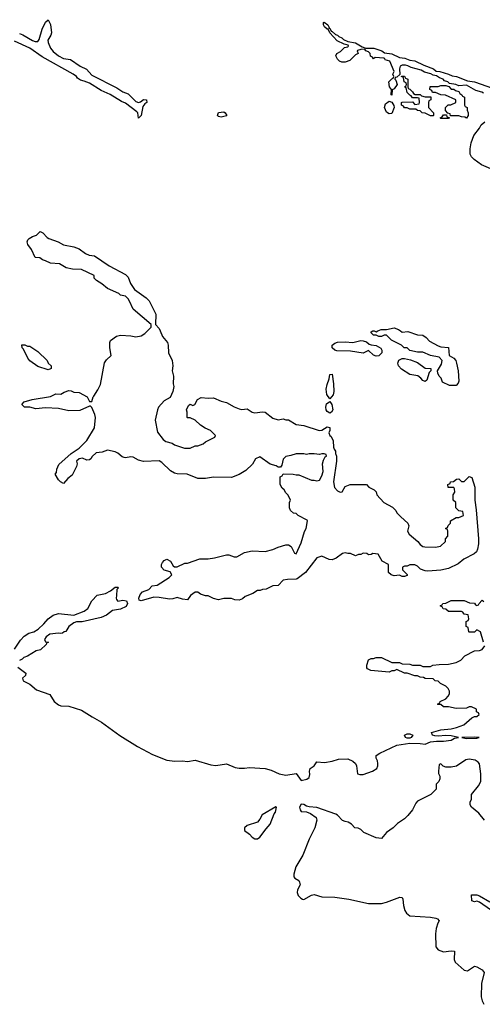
# Model space of a CAD drawing. Header units: inches. Extents: x 2386215 to 2556187, y 580866 to 760840.
# Tile 153 of 203: x 2492670 to 2496251, y 684784 to 692411. Entities that reach past the tile are written whole.
import ezdxf

# ---------------------------------------------------------------- set-up
doc = ezdxf.new("R2010")
doc.units = ezdxf.units.IN
doc.header["$MEASUREMENT"] = 0
doc.layers.add('C4698', color=7, linetype='Continuous')
doc.layers.add('C4699', color=7, linetype='Continuous')

msp = doc.modelspace()

# ---------------------------------------------------------------- linework, layer by layer
at = {"layer": 'C4698', "color": 5, "elevation": 20}
for points in [[(2493757.7, 690000), (2493776.4, 689956.4), (2493813.4, 689910), (2493820.7, 689890), (2493822, 689830), (2493851.3, 689770), (2493854.8, 689730), (2493850.8, 689690), (2493861, 689650), (2493858.8, 689590), (2493862.8, 689570), (2493856, 689530), (2493834.8, 689485.2), (2493790, 689458), (2493744.7, 689410), (2493736, 689390), (2493718, 689310), (2493736.9, 689216.9), (2493779.8, 689159.8), (2493802.8, 689142.8), (2493850, 689131.3), (2493870, 689118), (2493947.3, 689092.7), (2493990, 689092), (2494030, 689111.3), (2494050, 689111.3), (2494090, 689124.7), (2494110, 689142), (2494182, 689178), (2494186, 689190), (2494148.4, 689228.4), (2494105.6, 689245.6), (2494069.1, 689269.1), (2494030, 689308.7), (2493990, 689328), (2493970, 689326), (2493966, 689330), (2493968, 689370), (2493962, 689390), (2493976.4, 689423.6), (2493990, 689432), (2494010, 689422), (2494026, 689430), (2494046, 689470), (2494076.4, 689483.6), (2494130, 689478.8), (2494170, 689481), (2494230, 689454.8), (2494270, 689446), (2494330, 689411.3), (2494370, 689396), (2494390, 689391), (2494430, 689396), (2494470, 689371), (2494490, 689366), (2494550, 689374), (2494570, 689370.7), (2494630, 689324.7), (2494670, 689312), (2494710, 689318), (2494730, 689311.3), (2494750, 689311), (2494810, 689276), (2494870, 689266.8), (2494988.1, 689228.1), (2495010, 689230.7), (2495050, 689256.3), (2495070, 689251), (2495070.9, 689229.1), (2495064.7, 689210), (2495071.3, 689190), (2495081.4, 689181.4), (2495096, 689150), (2495099.6, 689099.6), (2495103.6, 689083.6), (2495114, 689070), (2495114, 689050), (2495122, 689030), (2495122, 688990), (2495098.8, 688830), (2495106.4, 688786.4), (2495130, 688762), (2495150, 688752), (2495167.3, 688752.7), (2495190, 688794), (2495228.4, 688811.6), (2495354, 688810), (2495374, 688790), (2495414, 688770), (2495430, 688754), (2495434, 688730), (2495490, 688672), (2495555.3, 688635.3), (2495582, 688610), (2495591.1, 688591.1), (2495619.6, 688559.6), (2495674, 688510), (2495682, 688490), (2495672, 688450), (2495685.4, 688425.4), (2495752, 688370), (2495770, 688344.7), (2495791.1, 688331.1), (2495807.3, 688327.3), (2495890, 688324.9), (2495928.4, 688331.6), (2495966, 688370), (2495966, 688390), (2495986, 688410), (2495986, 688450), (2495982, 688462), (2495966, 688470), (2495982, 688478), (2495987.3, 688492.7), (2496006, 688510), (2496006, 688530), (2496050, 688554), (2496070, 688554), (2496106, 688570), (2496102, 688602), (2496070, 688606), (2496046, 688630), (2496046, 688670), (2496026, 688690), (2496026, 688730), (2496038, 688750), (2496036.4, 688776.4), (2496030, 688786), (2495987.3, 688787.3), (2495986, 688810), (2496002, 688818), (2496006, 688830), (2496027.3, 688832.7), (2496052.7, 688852.7), (2496070, 688854), (2496090, 688834), (2496110, 688834), (2496150, 688871.3), (2496170, 688864.7), (2496193.7, 688790), (2496194.4, 688690), (2496204.5, 688615.5), (2496221.6, 688390), (2496221.6, 688350), (2496214.9, 688310), (2496205.5, 688290), (2496187.5, 688272.5), (2496108.5, 688231.5), (2496064.1, 688195.9), (2495990, 688160.9), (2495930, 688146), (2495830, 688139), (2495810, 688141.2), (2495774, 688154), (2495750, 688178), (2495730, 688188), (2495690, 688188), (2495670, 688178), (2495650, 688178), (2495634, 688170), (2495634, 688150), (2495670, 688114), (2495670, 688106), (2495650, 688098), (2495630, 688098), (2495610, 688108), (2495570, 688102), (2495546, 688110), (2495526, 688130), (2495526, 688190), (2495476.4, 688216.4), (2495446, 688270), (2495404.7, 688275.3), (2495391.6, 688268.4), (2495370, 688266), (2495356.4, 688276.4), (2495330, 688278), (2495311.6, 688268.4), (2495292.7, 688267.3), (2495270, 688258), (2495230, 688275.3), (2495210, 688275.3), (2495190, 688282), (2495170, 688275.3), (2495119.8, 688240.2), (2495090, 688228), (2495066, 688230), (2495010, 688255.3), (2494970, 688242), (2494882.4, 688130), (2494819.2, 688080.8), (2494810, 688076.2), (2494744.1, 688075.9), (2494711, 688069), (2494670, 688028), (2494630, 688026), (2494579.6, 688000.4), (2494550, 687998), (2494531.3, 687988.7), (2494510, 687988.7), (2494474.4, 687965.6), (2494416.9, 687943.1), (2494395.3, 687924.7), (2494370, 687915.3), (2494336.4, 687916.4), (2494310, 687928), (2494250, 687928), (2494210, 687918), (2494170, 687928), (2494130, 687948), (2494110, 687948), (2494070, 687962), (2494050, 687975.3), (2494030, 687975.3), (2493992, 687950), (2493970, 687918), (2493930, 687922), (2493890, 687935.3), (2493855.3, 687924.7), (2493830, 687922.7), (2493750, 687936), (2493710, 687938), (2493610, 687909), (2493595.3, 687915.3), (2493593.2, 687930), (2493602, 687958), (2493620.1, 687979.9), (2493670, 687998), (2493695.3, 688024.7), (2493735.3, 688030), (2493828, 688090), (2493848, 688110), (2493835.3, 688135.3), (2493790, 688148), (2493768, 688170), (2493768, 688190), (2493774.6, 688205.4), (2493790, 688222), (2493810, 688231.3), (2493836.9, 688216.9), (2493859.6, 688179.6), (2493870, 688172), (2493890, 688172), (2493950, 688202), (2493970, 688202), (2494065.6, 688234.4), (2494130, 688234.8), (2494178, 688242), (2494270, 688266), (2494290, 688266), (2494330, 688251), (2494350, 688250.8), (2494410, 688282.8), (2494470, 688296), (2494571.6, 688291.6), (2494630, 688306), (2494670, 688326), (2494730, 688342), (2494750, 688342), (2494771.1, 688331.1), (2494798, 688278), (2494810, 688274), (2494850, 688358), (2494874.5, 688445.5), (2494888.7, 688470), (2494898, 688530), (2494895.3, 688535.3), (2494826, 688570), (2494810, 688586), (2494790, 688588), (2494768, 688610), (2494758, 688630), (2494758, 688670), (2494768, 688690), (2494748.4, 688728.4), (2494730, 688746), (2494718, 688770), (2494703.1, 688783.1), (2494686, 688810), (2494686, 688870), (2494702, 688878), (2494710, 688894), (2494788.4, 688891.6), (2494810, 688884.7), (2494830, 688884.7), (2494930, 688844.7), (2494950, 688844.7), (2494970, 688838), (2494990, 688844.7), (2495010, 688878), (2495019.3, 688910), (2495014.5, 688970), (2495021.5, 688998.5), (2495035.3, 689024.7), (2495046, 689030), (2495042, 689042), (2495027.3, 689047.3), (2495010, 689048), (2494990, 689042), (2494950, 689048.7), (2494910, 689048.7), (2494890, 689044), (2494870, 689048.7), (2494810, 689048.7), (2494770, 689034), (2494730, 689028), (2494710, 689006), (2494699.6, 688960.4), (2494690, 688946), (2494670, 688946), (2494656.4, 688956.4), (2494610, 688968.7), (2494530, 689025.2), (2494496, 689010), (2494472.7, 688967.3), (2494419.8, 688920.2), (2494370, 688888.7), (2494310, 688866), (2494170, 688868), (2494110, 688858), (2494050, 688858), (2493966, 688890), (2493890, 688894), (2493870, 688899), (2493836.5, 688916.5), (2493770, 688982), (2493750, 688994), (2493630, 688988), (2493590, 688999), (2493550, 689021.2), (2493530, 689026), (2493490, 689016.2), (2493478.4, 689018.4), (2493464.2, 689024.2), (2493430, 689054), (2493410, 689064), (2493350, 689075.3), (2493310, 689062), (2493263.6, 689056.4), (2493231.6, 689028.4), (2493222, 689010), (2493210, 689002), (2493190, 688998), (2493155.3, 689015.3), (2493130, 689008.7), (2493111.3, 688990), (2493116, 688970), (2493111, 688950), (2493076.8, 688883.2), (2493044, 688856), (2493010, 688818), (2492986, 688830), (2492970, 688846), (2492946, 688890), (2492956.4, 688903.6), (2492958, 688930), (2492974.6, 688965.4), (2493068, 689050), (2493130, 689091), (2493190, 689151.3), (2493249, 689250), (2493256, 689330), (2493252, 689352), (2493230, 689408), (2493218, 689418), (2493210, 689418), (2493136, 689384), (2493050, 689382), (2492970, 689399), (2492870, 689404), (2492796.4, 689396.4), (2492750, 689408.7), (2492708.4, 689408.4), (2492686, 689430), (2492706, 689450), (2492766, 689470), (2492908.4, 689491.6), (2492950, 689512), (2492990, 689511.3), (2493014, 689526), (2493050, 689538), (2493070, 689536), (2493090, 689526), (2493130, 689522), (2493192, 689490), (2493210, 689454), (2493230, 689454), (2493238, 689490), (2493245.2, 689494.8), (2493275.9, 689544.1), (2493294.8, 689585.2), (2493327.5, 689752.5), (2493342.5, 689777.5), (2493377.2, 689810), (2493369.2, 689870), (2493369, 689910), (2493374, 689926), (2493420.9, 689959.1), (2493450, 689966.8), (2493530, 689962.8), (2493570, 689954), (2493610, 689961), (2493640.2, 689979.8), (2493659.5, 690000)], [(2495617, 690000), (2495630, 689991.3), (2495675.3, 689995.3), (2495751, 689971), (2495790, 689966), (2495818, 689950), (2495842, 689922), (2495910, 689884.7), (2495930, 689878), (2495990.9, 689870.9), (2495994, 689810), (2496031.3, 689790), (2496046, 689770), (2496053, 689750), (2496064, 689690), (2496070.6, 689610), (2496065.4, 689594.6), (2496050, 689578), (2495996.4, 689576.4), (2495944, 689604), (2495933.6, 689633.6), (2495918, 689650), (2495907.3, 689672.7), (2495906, 689690), (2495936.5, 689743.5), (2495941.2, 689770), (2495917.2, 689797.2), (2495849.5, 689809.5), (2495790, 689835.3), (2495750, 689835.3), (2495689.4, 689849.4), (2495670, 689868), (2495646, 689870), (2495626, 689890), (2495548.4, 689928.4), (2495510, 689968), (2495492.7, 689967.3), (2495470, 689958), (2495450, 689958), (2495430, 689968), (2495408.4, 689968.4), (2495390, 689986), (2495390, 689994), (2495405, 690000)], [(2495415, 690000), (2495430, 689994), (2495443.9, 690000)], [(2492630, 687536), (2492675.5, 687604.5), (2492704.2, 687635.8), (2492740.8, 687659.2), (2492779, 687670), (2492812.7, 687690), (2492856, 687730), (2492890, 687771), (2492930, 687798), (2492970, 687812), (2493090, 687798.8), (2493170, 687828.2), (2493198, 687850), (2493228, 687910), (2493270, 687952), (2493334.6, 687965.4), (2493373.6, 687986.4), (2493410, 688014), (2493430, 688014), (2493434, 688010), (2493422, 687998), (2493421, 687950), (2493416, 687930), (2493419.8, 687919.8), (2493430, 687907.3), (2493470, 687915.5), (2493498, 687910), (2493506, 687890), (2493494.9, 687865.1), (2493450, 687845.2), (2493390, 687835.1), (2493341.7, 687798.3), (2493300.3, 687779.7), (2493153.9, 687746.1), (2493110, 687745.6), (2493090, 687739.5), (2493050, 687711.8), (2493027.3, 687672.7), (2493014, 687670), (2493002, 687658), (2492990, 687655.3), (2492970, 687659), (2492904.7, 687650), (2492876, 687630), (2492862.8, 687610), (2492870, 687592), (2492894, 687590), (2492878, 687582), (2492874, 687570), (2492832, 687530), (2492796.9, 687523.1), (2492730, 687482), (2492702, 687470), (2492690, 687458), (2492670, 687448)], [(2496262, 687590), (2496238, 687670), (2496210, 687686), (2496190, 687666), (2496150, 687666), (2496146, 687670), (2496142, 687702), (2496126, 687710), (2496126, 687750), (2496142, 687758), (2496146, 687770), (2496142, 687802), (2496110, 687806), (2496102, 687822), (2496090, 687826), (2495990, 687826), (2495970, 687846), (2495947.3, 687847.3), (2495942, 687862), (2495926, 687870), (2495942, 687878), (2495946, 687890), (2495970, 687892), (2496010, 687912), (2496110, 687912), (2496152.7, 687892.7), (2496190, 687892), (2496198, 687878), (2496210, 687874), (2496222, 687878), (2496226, 687890), (2496248.9, 687911.1), (2496250, 687914), (2496263.6, 687903.6)], [(2492655.3, 687395.3), (2492718, 687350), (2492714, 687330), (2492692, 687310), (2492698, 687290), (2492750, 687264.7), (2492799.8, 687219.8), (2492903.6, 687183.6), (2492936, 687130), (2492970, 687104.9), (2492990, 687097.3), (2493050, 687093.4), (2493150, 687063.1), (2493230.5, 687010), (2493303.8, 686970), (2493446, 686866), (2493582, 686782), (2493699.2, 686719.2), (2493810, 686674), (2493871.7, 686668.3), (2493930, 686670.6), (2493970, 686664.9), (2494030, 686674), (2494150, 686639.1), (2494190, 686633.4), (2494270, 686646.8), (2494339.1, 686619.1), (2494370, 686612.7), (2494410, 686612.4), (2494450, 686618.4), (2494570.7, 686610.7), (2494618, 686598), (2494678, 686570), (2494730, 686558), (2494810, 686571.3), (2494850, 686518), (2494892.5, 686527.5), (2494910, 686542), (2494916.5, 686563.5), (2494914, 686590), (2494918, 686610), (2494949.1, 686630.9), (2494970, 686662), (2495030, 686658), (2495090, 686667.7), (2495138, 686682), (2495210, 686684.9), (2495248.1, 686668.1), (2495270.8, 686650), (2495278.8, 686630), (2495284.7, 686570), (2495304.7, 686564.7), (2495330, 686564.9), (2495402, 686590), (2495435.3, 686610), (2495442, 686630), (2495442, 686650), (2495439, 686670), (2495428.7, 686690), (2495429.3, 686710.7), (2495458, 686730), (2495590, 686791.3), (2495690, 686807.7), (2495770, 686805.5), (2495810, 686798.8), (2495850, 686817.3), (2495897.5, 686822.5), (2495950, 686821.3), (2496010.8, 686829.2), (2496035.1, 686844.9), (2496066, 686850), (2496010, 686862.7), (2495970, 686866), (2495910, 686861.2), (2495884.7, 686864.7), (2495866, 686870), (2495858, 686890), (2495929.4, 686910.6), (2496010, 686917.3), (2496052.1, 686927.9), (2496108, 686950), (2496170, 687002), (2496190, 687014), (2496210, 687014), (2496226, 687030), (2496222, 687042), (2496206, 687050), (2496206, 687070), (2496167.3, 687087.3), (2496150, 687088), (2496130, 687078), (2496050, 687075.3), (2495990, 687088), (2495950, 687088.7), (2495930, 687106), (2495910, 687106), (2495906, 687110), (2495922, 687118), (2495926, 687130), (2495968.9, 687151.1), (2495988, 687170), (2495998, 687190), (2495998, 687210), (2495988, 687230), (2495968.9, 687248.9), (2495929.1, 687269.1), (2495910, 687288), (2495886, 687290), (2495870, 687306), (2495810, 687308.7), (2495796.4, 687316.4), (2495770, 687318), (2495750, 687328), (2495730, 687328.7), (2495670, 687348.7), (2495650, 687348.7), (2495590, 687378), (2495570, 687368), (2495550, 687368), (2495530, 687358), (2495389.1, 687369.1), (2495363.1, 687383.1), (2495358, 687390), (2495358, 687410), (2495370, 687452), (2495390, 687462), (2495410, 687462), (2495430, 687471.3), (2495471.1, 687471.1), (2495550, 687432), (2495610, 687431.3), (2495630, 687422), (2495690, 687418), (2495711.6, 687411.6), (2495770, 687411.3), (2495790, 687402), (2495850, 687402), (2495868.9, 687411.1), (2495916.9, 687416.9), (2495990, 687418), (2496050, 687431.3), (2496086, 687450), (2496116.4, 687483.6), (2496190, 687522), (2496230, 687524.7), (2496250, 687532), (2496270, 687562)], [(2496269.3, 686209.3), (2496224.8, 686264.8), (2496168, 686310), (2496158, 686330), (2496158, 686350), (2496167.3, 686372.7), (2496168, 686410), (2496223.1, 686476.9), (2496239, 686510), (2496239, 686570), (2496230, 686646), (2496220.4, 686660.4), (2496196.4, 686676.4), (2496150, 686682), (2496123.5, 686676.5), (2496051.1, 686628.9), (2496010, 686622), (2495970, 686622), (2495948, 686628), (2495930, 686646), (2495918, 686642), (2495912, 686590), (2495912.7, 686572.7), (2495922, 686550), (2495922, 686530), (2495914, 686510), (2495894, 686490), (2495894, 686450), (2495854, 686410), (2495750, 686358), (2495736.9, 686343.1), (2495710.6, 686289.4), (2495674.4, 686245.6), (2495650, 686222), (2495595.3, 686184.7), (2495562, 686150), (2495510, 686115.3), (2495470, 686069), (2495430, 686074), (2495334.6, 686114.6), (2495310, 686138), (2495290, 686148), (2495266, 686150), (2495239, 686179), (2495214, 686194), (2495190, 686199), (2495170, 686209), (2495130, 686248.7), (2495116.5, 686256.5), (2494970, 686309), (2494910, 686314), (2494890, 686319), (2494870, 686332.7), (2494850, 686333.6), (2494837.3, 686310), (2494840.7, 686290), (2494850, 686278.8), (2494890, 686276), (2494921.4, 686261.4), (2494964.7, 686230), (2494971, 686210), (2494954, 686150), (2494910, 686062.7), (2494861.1, 685938.9), (2494807.3, 685850), (2494791.8, 685791.8), (2494792.1, 685772.1), (2494800.6, 685760.6), (2494830, 685742.8), (2494837.1, 685730), (2494841.6, 685710), (2494820.5, 685670), (2494818.4, 685650), (2494826.4, 685626.4), (2494846.1, 685606.1), (2494859.5, 685599.5), (2494870, 685596.4), (2494930, 685628.9), (2494950, 685634.6), (2495010, 685616.5), (2495110, 685614), (2495219.6, 685599.6), (2495370, 685565.5), (2495470, 685565.7), (2495510, 685574.3), (2495613.4, 685613.4), (2495630.6, 685610.6), (2495637.3, 685597.3), (2495640.5, 685550), (2495650.7, 685510), (2495664, 685490), (2495690, 685470.5), (2495850, 685459.5), (2495892, 685452), (2495905.5, 685445.5), (2495918.8, 685430), (2495908.2, 685411.8), (2495894.9, 685370), (2495890.4, 685330), (2495891, 685230), (2495910, 685206.8), (2495950, 685190.7), (2496010, 685198.8), (2496035.3, 685195.3), (2496034.9, 685130), (2496042, 685110), (2496110, 685048.4), (2496135.8, 685044.2), (2496190, 685080.5), (2496210, 685075.5), (2496251.3, 685050), (2496266, 685030), (2496246.2, 684946.2), (2496243, 684843), (2496250.5, 684810.5), (2496264, 684784)], [(2496315.1, 685515.1), (2496230, 685575.3), (2496210, 685582), (2496190, 685578), (2496170, 685586), (2496168.9, 685631.1), (2496210, 685632), (2496230, 685624.7), (2496310, 685578.8)]]:
    msp.add_lwpolyline(points, dxfattribs=at)
for points in [[(2492730, 689882), (2492750, 689882), (2492810, 689842), (2492882, 689770), (2492891.6, 689751.6), (2492914, 689730), (2492914, 689710), (2492910, 689706), (2492890, 689698), (2492810, 689724), (2492750, 689769), (2492734, 689790), (2492699, 689859), (2492688.7, 689870), (2492687.3, 689892.7), (2492710, 689892)], [(2495430, 689804.2), (2495410, 689812), (2495370, 689849), (2495330, 689828), (2495230, 689842.6), (2495126, 689846), (2495110, 689852), (2495090, 689869.4), (2495089.6, 689890), (2495110, 689906), (2495130, 689913.7), (2495190, 689916.5), (2495250, 689910.4), (2495310, 689924.9), (2495330, 689924), (2495354.8, 689914.8), (2495376.9, 689896.9), (2495390, 689891.3), (2495430, 689887.3), (2495465.5, 689865.5), (2495474.8, 689850), (2495473.4, 689830), (2495450, 689807.3)], [(2495810, 689608.7), (2495790, 689615.3), (2495774.8, 689634.8), (2495752.1, 689652.1), (2495690, 689663.7), (2495624.9, 689704.9), (2495602, 689730), (2495597, 689750), (2495606.2, 689773.8), (2495630, 689786), (2495650, 689786), (2495695.2, 689775.2), (2495750, 689754.8), (2495810, 689711.3), (2495854, 689710), (2495854, 689690), (2495841, 689679), (2495822, 689618)], [(2495070, 689475.3), (2495046.9, 689506.9), (2495044, 689550), (2495050, 689584.7), (2495066.3, 689630), (2495070, 689662), (2495090, 689664.7), (2495100.3, 689590), (2495101.1, 689530), (2495096, 689504)], [(2495070, 689362.4), (2495050, 689376), (2495043, 689390), (2495041.3, 689410), (2495045.3, 689434.7), (2495070, 689454), (2495087.7, 689430), (2495093.4, 689390), (2495084, 689370)], [(2495670, 686845.2), (2495658, 686850), (2495648.7, 686870), (2495670, 686878.8), (2495690, 686878.8), (2495714, 686870), (2495702, 686850), (2495690, 686846)], [(2496190, 686853.2), (2496094, 686850), (2496130, 686842), (2496210, 686846.8), (2496226, 686850)], [(2494653.6, 686313.6), (2494547.3, 686252.7), (2494530, 686218), (2494510, 686195.3), (2494432, 686170), (2494411.3, 686150), (2494411.3, 686130), (2494450, 686101), (2494470, 686078), (2494490, 686066), (2494510, 686066), (2494530, 686078.4), (2494577.3, 686142.7), (2494610, 686178.4), (2494640.7, 686259.3), (2494650, 686272), (2494658, 686310)]]:
    msp.add_lwpolyline(points, close=True, dxfattribs=at)
at = {"layer": 'C4699', "color": 5, "elevation": 20}
for points in [[(2492670, 692304), (2492694.4, 692294.4), (2492770, 692248.9), (2492790, 692241.1), (2492810, 692242.4), (2492821.7, 692258.3), (2492843, 692337), (2492870, 692391.3), (2492891, 692411), (2492910, 692374), (2492917.3, 692310), (2492911.3, 692290), (2492888.4, 692251.6), (2492890, 692234), (2492910, 692191.3), (2492930, 692164), (2492970.8, 692130), (2493010, 692110.7), (2493062.8, 692102.8), (2493138, 692050), (2493187.1, 692027.1), (2493230, 691982.4), (2493422.3, 691882.3), (2493470, 691852.7), (2493510, 691837.6), (2493570, 691777.6), (2493590, 691770.4), (2493605.4, 691774.6), (2493630, 691792.4), (2493651.3, 691790), (2493654, 691770), (2493639.9, 691760.1), (2493622.4, 691737.6), (2493610, 691668), (2493590, 691648.7), (2493583.7, 691690), (2493577.4, 691697.4), (2493490, 691763.7), (2493458, 691778), (2493371, 691831), (2493302, 691862), (2493210, 691918.4), (2493170, 691935.6), (2493142, 691942), (2493117, 691957), (2493109, 691970), (2493085.2, 691990), (2492844.1, 692124.1), (2492750, 692189.8), (2492630, 692245)], [(2496260.7, 691840.7), (2496248, 691850), (2496202.5, 691862.5), (2496130, 691902.7), (2496070, 691899), (2496046, 691910), (2495998, 691918), (2495986, 691930), (2495958, 691938), (2495948, 691950), (2495920.1, 691960.1), (2495897, 691977), (2495870, 691980.9), (2495852, 691992), (2495805.1, 692005.1), (2495779.1, 692019.1), (2495700.5, 692040.5), (2495674.5, 692054.5), (2495657.5, 692057.5), (2495630, 692059.3), (2495616, 692050), (2495611.3, 692030), (2495614, 691986), (2495590, 691966), (2495578, 691962), (2495574, 691950), (2495582, 691942), (2495591.3, 691910), (2495570, 691875.3), (2495552.7, 691867.3), (2495550, 691826), (2495546, 691830), (2495548, 691870), (2495534, 691890), (2495528.7, 691930), (2495550, 691954), (2495562, 691958), (2495566, 691970), (2495558, 691990), (2495568, 692010), (2495535.3, 692090), (2495500.4, 692100.4), (2495498, 692110), (2495490, 692112.7), (2495422, 692118), (2495408.4, 692108.4), (2495402, 692122), (2495387.3, 692127.3), (2495384, 692150), (2495370, 692161.2), (2495349.1, 692169.1), (2495342, 692182), (2495310, 692181.2), (2495286.4, 692173.6), (2495282, 692170), (2495291.6, 692148.4), (2495270, 692138), (2495225.4, 692094.6), (2495190, 692082), (2495163.1, 692083.1), (2495146, 692090), (2495130, 692106), (2495118, 692130), (2495126, 692150), (2495154.6, 692165.4), (2495184.7, 692195.3), (2495210, 692202), (2495214.6, 692205.4), (2495214, 692214), (2495182, 692222), (2495127.8, 692247.8), (2495070, 692309.3), (2495058, 692338), (2495050, 692338), (2495030, 692356), (2495021.6, 692370), (2495022, 692390), (2495027, 692393), (2495055.3, 692370), (2495066.8, 692350), (2495064.7, 692344.7), (2495070, 692344.7), (2495082, 692322), (2495090, 692320.7), (2495115.3, 692295.3), (2495130.7, 692290), (2495139.8, 692279.8), (2495164.7, 692270), (2495177.3, 692257.3), (2495210, 692242), (2495270, 692232.4), (2495322, 692202), (2495350, 692191), (2495411.3, 692190), (2495474.8, 692170), (2495494.6, 692154.6), (2495550, 692147.7), (2495610, 692118.4), (2495653, 692113), (2495690, 692097.1), (2495730, 692093.4), (2495798.3, 692058.3), (2495874.8, 692030), (2495893.4, 692013.4), (2495922, 692010), (2495990.2, 691990.2), (2496017, 691977), (2496051.2, 691971.2), (2496136.3, 691936.3), (2496190.4, 691930.4), (2496330, 691880.7)], [(2496316.6, 691256.6), (2496245.5, 691285.5), (2496188.1, 691328.1), (2496168.2, 691348.2), (2496158.7, 691370), (2496157.8, 691410), (2496164.1, 691455.9), (2496186.4, 691513.6), (2496229.5, 691570), (2496242.3, 691597.7), (2496270, 691620.5)], [(2493659.5, 690000), (2493688, 690030), (2493688, 690050), (2493549.4, 690169.4), (2493521.2, 690230), (2493510, 690248.7), (2493490, 690268.7), (2493450, 690278), (2493438, 690290), (2493350, 690329), (2493305.6, 690365.6), (2493266, 690390), (2493248, 690410), (2493246, 690430), (2493150, 690475.3), (2493078, 690478), (2493030, 690489.2), (2492978.6, 690518.6), (2492910, 690525.2), (2492870, 690544), (2492846, 690550), (2492827.3, 690567.3), (2492790, 690568), (2492762, 690630), (2492734, 690670), (2492729.1, 690690.9), (2492734.6, 690705.4), (2492744.7, 690715.3), (2492769.3, 690730.7), (2492799.3, 690740.7), (2492830, 690770.7), (2492850, 690761), (2492882.8, 690722.8), (2492894.8, 690714.8), (2492969, 690691), (2493010, 690666.8), (2493090, 690650.4), (2493130, 690635.5), (2493180.4, 690600.4), (2493207.7, 690587.7), (2493250, 690580.7), (2493363.1, 690503.1), (2493490, 690436.3), (2493510, 690416), (2493527.9, 690367.9), (2493559.8, 690319.8), (2493650, 690257.3), (2493673.5, 690233.5), (2493724, 690130), (2493722, 690050), (2493750, 690018), (2493757.7, 690000)], [(2495443.9, 690000), (2495469.1, 690010.9), (2495510, 690011), (2495570, 690022.8), (2495602, 690010), (2495617, 690000)], [(2495405, 690000), (2495410, 690002), (2495415, 690000)]]:
    msp.add_lwpolyline(points, dxfattribs=at)
for points in [[(2495850, 691666), (2495810, 691688), (2495786, 691690), (2495770, 691706), (2495750, 691708), (2495738, 691718), (2495690, 691718), (2495670, 691728), (2495650, 691728), (2495642, 691742), (2495626, 691750), (2495626, 691770), (2495630, 691772), (2495710, 691774), (2495730, 691754), (2495762, 691758), (2495766, 691770), (2495762, 691802), (2495750, 691806), (2495710, 691806), (2495702, 691822), (2495690, 691826), (2495670, 691846), (2495662, 691882), (2495648, 691890), (2495662, 691898), (2495666, 691910), (2495662, 691922), (2495646, 691930), (2495642, 691962), (2495626, 691970), (2495626, 691974), (2495650, 691974), (2495658, 691958), (2495674, 691950), (2495674, 691890), (2495678, 691878), (2495690, 691874), (2495712, 691852), (2495718, 691838), (2495732.7, 691832.7), (2495771.6, 691831.6), (2495782, 691822), (2495810, 691814), (2495852.7, 691812.7), (2495854, 691790), (2495838, 691782), (2495834, 691770), (2495834, 691730), (2495874, 691690), (2495874, 691670), (2495870, 691666)], [(2496010, 691874), (2496030, 691874), (2496043.6, 691863.6), (2496070, 691854), (2496078, 691838), (2496094, 691830), (2496098, 691818), (2496114, 691810), (2496114, 691750), (2496118, 691738), (2496134, 691730), (2496134, 691710), (2496142, 691690), (2496142, 691670), (2496130, 691649), (2496116.4, 691656.4), (2496090, 691658), (2496070, 691666), (2496006, 691666), (2496002, 691682), (2495986, 691686), (2495967.3, 691707.3), (2495966, 691730), (2495988.4, 691751.6), (2496007.3, 691752.7), (2496046, 691770), (2496046, 691790), (2495967.3, 691827.3), (2495930, 691828), (2495890, 691846), (2495867.3, 691847.3), (2495862, 691862), (2495846, 691870), (2495847.3, 691892.7), (2495910, 691894), (2495930, 691902), (2495970, 691902), (2495992.7, 691892.7)], [(2495530, 691682), (2495510, 691694), (2495494, 691730), (2495502, 691758), (2495530, 691778.8), (2495550, 691772), (2495565.5, 691745.5), (2495568, 691730), (2495550, 691684)], [(2494230, 691655.3), (2494210, 691662), (2494202, 691670), (2494209.1, 691690.9), (2494250, 691696), (2494262, 691690), (2494274, 691670), (2494270, 691666)], [(2495930, 691646), (2495926, 691650), (2495942, 691658), (2495950, 691674), (2495974, 691674), (2495978, 691658), (2495994, 691654), (2495990, 691646)]]:
    msp.add_lwpolyline(points, close=True, dxfattribs=at)

doc.saveas('drawing.dxf')
